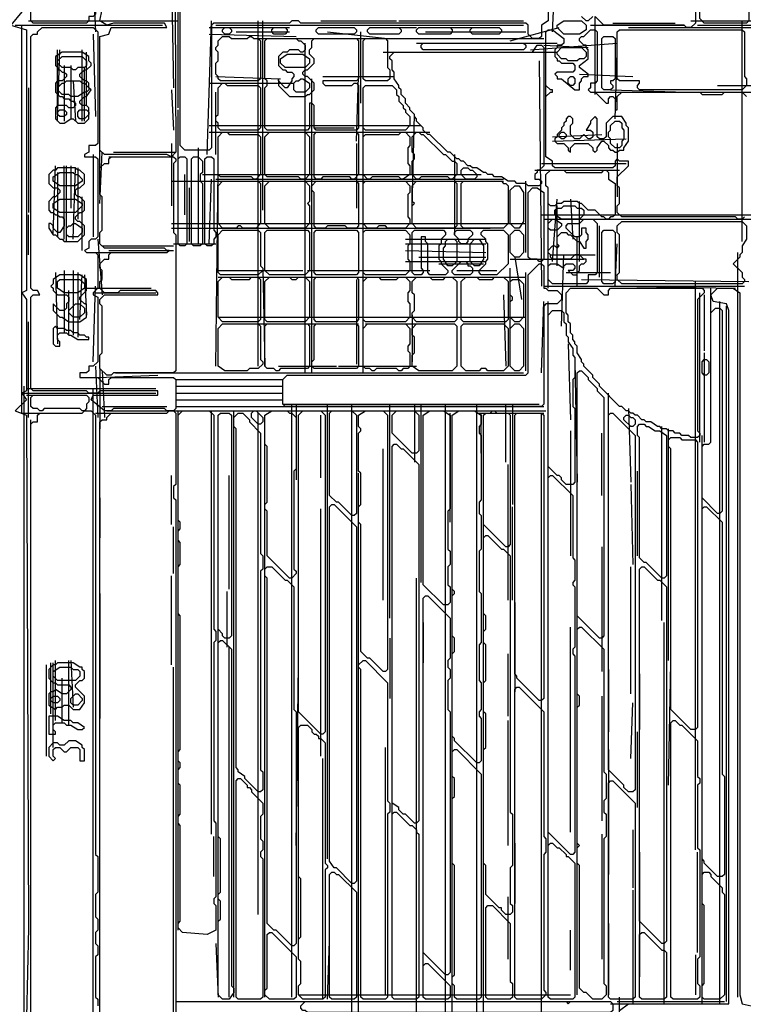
# Model space of a CAD drawing. Header units: millimetres. Extents: x -171 to 29168, y -21389 to 9617.
# Tile 51 of 60: x 11564 to 14160, y 3078 to 6612. Entities that reach past the tile are written whole.
import ezdxf

# ---------------------------------------------------------------- set-up
doc = ezdxf.new("R2010")
doc.units = ezdxf.units.MM
for name, color, linetype in [('TRACE_CONTOUR_FINE', 8, 'Continuous'), ('TRACE_CONTOUR_MAJOR', 7, 'Continuous'), ('TRACE_DARK_PIXELS', 250, 'Continuous'), ('TRACE_STRAIGHT_LINES', 4, 'Continuous')]:
    doc.layers.add(name, color=color, linetype=linetype)

msp = doc.modelspace()

# ---------------------------------------------------------------- linework, layer by layer
at = {"layer": 'TRACE_CONTOUR_FINE'}
for points in [[(12292, 6576), (12300, 6584), (12316, 6584), (12324, 6576), (12324, 6568), (12316, 6560), (12300, 6560), (12292, 6568)], [(13532, 6400), (13540, 6408), (13548, 6408), (13556, 6400), (13556, 6384), (13548, 6376), (13540, 6376), (13532, 6384)], [(11700, 6280), (11708, 6288), (11724, 6288), (11732, 6280), (11732, 6272), (11724, 6264), (11708, 6264), (11700, 6272)], [(11772, 6264), (11772, 6280), (11780, 6288), (11804, 6288), (11812, 6280), (11812, 6272), (11796, 6256), (11780, 6256)], [(13500, 6200), (13508, 6208), (13516, 6208), (13524, 6200), (13524, 6192), (13516, 6184), (13508, 6184), (13500, 6192)], [(13732, 5184), (13740, 5192), (13748, 5192), (13756, 5184), (13764, 5184), (13772, 5176), (13772, 5160), (13764, 5152), (13756, 5152), (13732, 5176)], [(11676, 4176), (11684, 4184), (11700, 4184), (11708, 4176), (11708, 4168), (11700, 4160), (11684, 4160), (11676, 4168)]]:
    msp.add_lwpolyline(points, close=True, dxfattribs=at)
at = {"layer": 'TRACE_CONTOUR_MAJOR'}
for points in [[(12116, 7936), (12124, 6136), (12108, 6120), (12092, 6128), (11868, 6128), (11852, 6144), (11852, 6552), (11884, 6560), (11892, 6584), (12092, 6584), (12084, 6600), (11900, 6600), (11876, 6592), (11852, 6608), (11860, 6648)], [(13460, 6704), (13460, 6608), (13436, 6592), (13436, 6552), (13428, 6544), (13404, 6544), (13388, 6560), (13388, 6592), (13380, 6600), (12572, 6600), (12564, 6608), (12540, 6608), (12532, 6600), (12260, 6600), (12252, 6592), (12252, 6152), (12244, 6144), (12156, 6144), (12140, 6160), (12140, 6928)], [(11572, 6640), (11532, 6592), (11588, 6576), (11588, 5640), (11572, 5632), (11588, 5608), (11588, 5280), (11572, 5272), (11588, 5248), (11548, 5208), (11588, 5192), (11596, 3352), (11588, 3032)], [(13620, 6624), (13604, 6608), (13596, 6608), (13580, 6624)], [(13988, 6640), (13988, 6600), (13972, 6584), (13956, 6584), (13948, 6592), (13660, 6592), (13628, 6624)], [(14164, 5904), (14156, 5896), (14140, 5896), (14132, 5904), (13724, 5904), (13708, 5920), (13708, 5944), (13716, 5952), (13716, 6008), (13708, 6016), (13708, 6048), (13748, 6088), (13748, 6104), (13716, 6104), (13708, 6112), (13700, 6104), (13700, 6088), (13692, 6080), (13484, 6080), (13476, 6088), (13476, 6104), (13452, 6120), (13452, 6336), (13468, 6352), (13476, 6352), (13476, 6360), (13468, 6360), (13452, 6376), (13452, 6568), (13460, 6576), (13476, 6576), (13516, 6544), (13516, 6528), (13508, 6520), (13492, 6520), (13492, 6512), (13484, 6504), (13484, 6480), (13492, 6472), (13492, 6464), (13500, 6464), (13508, 6456), (13548, 6456), (13556, 6448), (13556, 6432), (13548, 6424), (13492, 6424), (13484, 6416), (13492, 6408), (13492, 6400), (13508, 6400), (13556, 6360), (13572, 6360), (13572, 6384), (13580, 6392), (13580, 6400), (13588, 6408), (13604, 6408), (13604, 6416), (13572, 6440), (13572, 6448), (13604, 6472), (13604, 6504), (13596, 6512), (13596, 6520), (13588, 6520), (13572, 6536), (13572, 6544), (13580, 6552), (13588, 6552), (13612, 6576), (13628, 6576), (13636, 6568), (13636, 6392), (13628, 6384), (13612, 6384), (13612, 6368), (13604, 6360), (13612, 6352), (13628, 6352), (13668, 6312), (13676, 6312), (13676, 6328), (13684, 6336), (13692, 6336), (13700, 6328), (13700, 6288), (13708, 6288), (13708, 6336), (13724, 6352), (14004, 6352), (14012, 6344), (14084, 6344), (14092, 6352), (14156, 6352), (14172, 6336)], [(13716, 3056), (13748, 3080), (14108, 3080), (14108, 5568), (14100, 5592), (14052, 5600), (14044, 5624), (14068, 5648), (14124, 5648), (14148, 5632), (14148, 3112), (14156, 3080), (14188, 3072)], [(11604, 3040), (11604, 5160), (11612, 5168), (11628, 5168), (11628, 5192), (11636, 5200), (11788, 5200), (11796, 5208), (11820, 5208), (11836, 5192), (11836, 3616), (11844, 3608), (11844, 3480), (11836, 3472), (11836, 3392), (11844, 3384), (11844, 3344), (11836, 3336), (11836, 3296), (11844, 3288), (11844, 3256), (11836, 3248), (11836, 3104), (11844, 3096), (11844, 3072)]]:
    msp.add_lwpolyline(points, dxfattribs=at)
for points in [[(14012, 6704), (14020, 6712), (14164, 6712), (14180, 6696), (14180, 6608), (14172, 6600), (14020, 6600), (14004, 6616), (14004, 6688), (14012, 6696)], [(11604, 6608), (11604, 6640), (11612, 6648), (11828, 6648), (11836, 6640), (11836, 6632), (11828, 6624), (11812, 6624), (11812, 6608), (11804, 6600), (11612, 6600)], [(11644, 6584), (11828, 6584), (11844, 6568), (11844, 6168), (11836, 6160), (11812, 6160), (11812, 6136), (11796, 6128), (11796, 6120), (11836, 6120), (11844, 6112), (11844, 5832), (11836, 5824), (11820, 5824), (11812, 5816), (11812, 5792), (11796, 5784), (11804, 5776), (11836, 5776), (11844, 5768), (11844, 5648), (11828, 5632), (11828, 5624), (11844, 5616), (11844, 5384), (11828, 5368), (11812, 5368), (11812, 5352), (11804, 5344), (11780, 5344), (11780, 5328), (11844, 5328), (11868, 5304), (11884, 5304), (11884, 5320), (11892, 5328), (12116, 5328), (12124, 5320), (12124, 5216), (12116, 5208), (12092, 5208), (12084, 5216), (11900, 5216), (11892, 5208), (11868, 5208), (11820, 5248), (11828, 5264), (12060, 5264), (12060, 5280), (11852, 5280), (11844, 5272), (11812, 5272), (11804, 5280), (11612, 5280), (11604, 5288), (11604, 5616), (11612, 5624), (11636, 5624), (11628, 5640), (11612, 5640), (11604, 5648), (11604, 6552), (11612, 6560), (11628, 6560), (11628, 6568)], [(12468, 6576), (12476, 6584), (12516, 6584), (12524, 6576), (12524, 6568), (12516, 6560), (12476, 6560), (12468, 6568)], [(12628, 6576), (12636, 6584), (12764, 6584), (12772, 6576), (12772, 6568), (12764, 6560), (12636, 6560), (12628, 6568)], [(12812, 6576), (12820, 6584), (12924, 6584), (12932, 6576), (12932, 6568), (12924, 6560), (12820, 6560), (12812, 6568)], [(12988, 6576), (12996, 6584), (13108, 6584), (13116, 6576), (13116, 6568), (13108, 6560), (12996, 6560), (12988, 6568)], [(13180, 6576), (13188, 6584), (13284, 6584), (13292, 6576), (13292, 6568), (13284, 6560), (13188, 6560), (13180, 6568)], [(13492, 6592), (13516, 6608), (13580, 6608), (13596, 6592), (13596, 6576), (13572, 6560), (13516, 6560), (13492, 6584)], [(13708, 6568), (13716, 6576), (14156, 6576), (14164, 6568), (14164, 6408), (14172, 6400), (14172, 6376), (14156, 6360), (13788, 6360), (13780, 6368), (13780, 6376), (13788, 6384), (13788, 6392), (13716, 6392), (13708, 6400)], [(12292, 6552), (12316, 6552), (12324, 6544), (12380, 6544), (12388, 6552), (12396, 6552), (12404, 6544), (12420, 6544), (12428, 6536), (12428, 6400), (12420, 6392), (12284, 6392), (12276, 6400), (12276, 6408), (12268, 6416), (12268, 6456), (12276, 6464), (12276, 6496), (12268, 6504), (12268, 6512), (12276, 6520), (12276, 6536)], [(12444, 6536), (12452, 6544), (12556, 6544), (12564, 6536), (12572, 6536), (12588, 6520), (12588, 6504), (12580, 6496), (12572, 6496), (12564, 6504), (12532, 6504), (12524, 6496), (12508, 6496), (12492, 6480), (12492, 6448), (12508, 6432), (12516, 6432), (12524, 6424), (12540, 6424), (12548, 6416), (12548, 6408), (12540, 6400), (12540, 6392), (12524, 6368), (12516, 6368), (12492, 6392), (12492, 6400), (12492, 6376), (12532, 6336), (12588, 6336), (12596, 6344), (12604, 6344), (12620, 6360), (12620, 6384), (12596, 6408), (12588, 6408), (12580, 6416), (12580, 6424), (12588, 6432), (12596, 6432), (12620, 6456), (12620, 6472), (12604, 6488), (12604, 6504), (12612, 6512), (12612, 6536), (12620, 6544), (12772, 6544), (12780, 6536), (12780, 6400), (12772, 6392), (12652, 6392), (12652, 6384), (12660, 6376), (12756, 6376), (12764, 6384), (12772, 6384), (12780, 6376), (12780, 6224), (12772, 6216), (12628, 6216), (12620, 6224), (12620, 6304), (12612, 6312), (12604, 6312), (12604, 6224), (12596, 6216), (12452, 6216), (12444, 6224), (12444, 6368), (12452, 6376), (12452, 6392), (12444, 6400)], [(12804, 6544), (12876, 6544), (12884, 6536), (12884, 6440), (12892, 6432), (12892, 6400), (12884, 6392), (12804, 6392), (12796, 6400), (12796, 6536)], [(13660, 6552), (13692, 6552), (13700, 6544), (13700, 6400), (13692, 6392), (13684, 6392), (13684, 6384), (13692, 6376), (13692, 6368), (13684, 6360), (13660, 6360), (13652, 6368), (13652, 6544)], [(13436, 6024), (13428, 6016), (13388, 6016), (13380, 6024), (13348, 6024), (13340, 6032), (13316, 6032), (13292, 6048), (13268, 6048), (13260, 6056), (13244, 6056), (13236, 6064), (13228, 6064), (13204, 6080), (13188, 6080), (13180, 6088), (13172, 6088), (13156, 6104), (13148, 6104), (13140, 6112), (13132, 6112), (13108, 6136), (13100, 6136), (13036, 6200), (13028, 6200), (13012, 6216), (13012, 6224), (12988, 6248), (12988, 6256), (12980, 6264), (12980, 6272), (12964, 6288), (12964, 6296), (12948, 6312), (12948, 6328), (12932, 6344), (12932, 6360), (12924, 6368), (12924, 6376), (12908, 6400), (12908, 6424), (12900, 6432), (12900, 6464), (12892, 6472), (12892, 6480), (12908, 6496), (13404, 6496), (13420, 6520), (13436, 6520), (13444, 6512), (13444, 6088), (13428, 6072), (13420, 6072), (13420, 6064), (13412, 6056), (13412, 6040), (13428, 6040), (13436, 6032)], [(13004, 6520), (13012, 6528), (13372, 6528), (13380, 6520), (13380, 6512), (13372, 6504), (13012, 6504), (13004, 6512)], [(13492, 6496), (13508, 6512), (13580, 6512), (13596, 6496), (13596, 6480), (13588, 6472), (13572, 6472), (13564, 6464), (13532, 6464), (13524, 6472), (13508, 6472), (13492, 6488)], [(11716, 6496), (11692, 6480), (11692, 6448), (11700, 6440), (11700, 6432), (11708, 6432), (11716, 6424), (11724, 6424), (11732, 6416), (11732, 6408), (11716, 6392), (11700, 6392), (11692, 6384), (11692, 6352), (11708, 6336), (11716, 6336), (11724, 6328), (11740, 6328), (11748, 6320), (11756, 6320), (11764, 6312), (11764, 6304), (11756, 6296), (11740, 6296), (11732, 6304), (11700, 6304), (11692, 6296), (11692, 6256), (11708, 6240), (11724, 6240), (11748, 6256), (11756, 6256), (11772, 6240), (11796, 6240), (11812, 6256), (11812, 6296), (11804, 6304), (11788, 6304), (11780, 6312), (11780, 6320), (11796, 6336), (11804, 6336), (11820, 6360), (11812, 6368), (11812, 6384), (11804, 6392), (11796, 6392), (11780, 6408), (11780, 6416), (11796, 6432), (11804, 6432), (11820, 6448), (11820, 6456), (11812, 6464), (11812, 6480), (11788, 6496)], [(11700, 6464), (11716, 6480), (11788, 6480), (11804, 6464), (11804, 6448), (11796, 6440), (11772, 6440), (11764, 6432), (11756, 6432), (11748, 6440), (11716, 6440), (11700, 6456)], [(12500, 6472), (12524, 6488), (12580, 6488), (12604, 6472), (12604, 6456), (12588, 6440), (12516, 6440), (12500, 6456)], [(12548, 6384), (12556, 6392), (12564, 6392), (12572, 6400), (12580, 6400), (12604, 6384), (12604, 6368), (12588, 6352), (12556, 6352), (12548, 6360)], [(11700, 6368), (11716, 6384), (11724, 6384), (11732, 6392), (11780, 6392), (11788, 6384), (11796, 6384), (11812, 6368), (11812, 6360), (11804, 6352), (11796, 6352), (11772, 6336), (11748, 6336), (11740, 6344), (11716, 6344), (11700, 6360)], [(12292, 6384), (12300, 6384), (12308, 6376), (12420, 6376), (12428, 6368), (12428, 6224), (12420, 6216), (12284, 6216), (12276, 6224), (12276, 6240), (12268, 6248), (12268, 6264), (12276, 6272), (12276, 6368)], [(12796, 6368), (12804, 6376), (12900, 6376), (12916, 6360), (12916, 6344), (12924, 6336), (12924, 6320), (12940, 6304), (12940, 6296), (12948, 6288), (12948, 6280), (12964, 6264), (12964, 6232), (12948, 6216), (12804, 6216), (12796, 6224)], [(13484, 6184), (13484, 6176), (13492, 6168), (13516, 6168), (13532, 6152), (13532, 6144), (13540, 6136), (13540, 6152), (13556, 6168), (13604, 6168), (13620, 6152), (13620, 6144), (13628, 6136), (13636, 6144), (13636, 6152), (13652, 6176), (13660, 6176), (13676, 6160), (13676, 6152), (13684, 6144), (13692, 6144), (13700, 6136), (13708, 6136), (13716, 6144), (13732, 6144), (13732, 6152), (13748, 6176), (13748, 6224), (13740, 6232), (13740, 6240), (13724, 6264), (13692, 6264), (13668, 6240), (13668, 6192), (13660, 6184), (13644, 6184), (13636, 6192), (13636, 6256), (13628, 6264), (13612, 6248), (13612, 6240), (13596, 6216), (13612, 6216), (13620, 6208), (13620, 6192), (13612, 6184), (13604, 6184), (13588, 6200), (13572, 6184), (13556, 6184), (13540, 6200), (13540, 6232), (13548, 6240), (13548, 6256), (13540, 6264), (13532, 6264), (13524, 6256), (13524, 6248), (13516, 6240), (13516, 6232), (13508, 6224), (13508, 6216), (13492, 6200), (13492, 6192)], [(13700, 6248), (13716, 6248), (13724, 6240), (13724, 6224), (13732, 6216), (13732, 6184), (13724, 6176), (13724, 6160), (13716, 6152), (13700, 6152), (13684, 6168), (13684, 6184), (13676, 6192), (13676, 6208), (13684, 6216), (13684, 6232)], [(12292, 6208), (12308, 6208), (12316, 6200), (12420, 6200), (12428, 6192), (12428, 6056), (12412, 6040), (12404, 6040), (12396, 6048), (12284, 6048), (12276, 6056), (12276, 6192)], [(12460, 6208), (12588, 6208), (12604, 6192), (12604, 6056), (12588, 6040), (12572, 6040), (12564, 6048), (12452, 6048), (12444, 6056), (12444, 6192)], [(12620, 6200), (12628, 6208), (12772, 6208), (12780, 6200), (12780, 6056), (12764, 6040), (12756, 6040), (12748, 6048), (12652, 6048), (12644, 6040), (12628, 6040), (12620, 6048)], [(12948, 6208), (12964, 6192), (12964, 6160), (12956, 6152), (12956, 6096), (12964, 6088), (12964, 6056), (12940, 6040), (12932, 6040), (12924, 6048), (12828, 6048), (12820, 6040), (12812, 6040), (12796, 6056), (12796, 6192), (12804, 6200), (12924, 6200), (12932, 6208)], [(12988, 6208), (12996, 6208), (13004, 6200), (13012, 6200), (13084, 6128), (13092, 6128), (13116, 6104), (13124, 6104), (13132, 6096), (13132, 6056), (13116, 6040), (13108, 6040), (13100, 6048), (13004, 6048), (12996, 6040), (12988, 6040), (12972, 6056), (12972, 6104), (12980, 6112), (12980, 6128), (12972, 6136), (12972, 6192)], [(11892, 6120), (12116, 6120), (12124, 6112), (12124, 6104), (12116, 6096), (12116, 5848), (12124, 5840), (12124, 5352), (12116, 5344), (11900, 5344), (11892, 5336), (11876, 5336), (11852, 5360), (11852, 5408), (11860, 5416), (11860, 5584), (11852, 5592), (11852, 5608), (11868, 5624), (12060, 5624), (12060, 5632), (12052, 5640), (11924, 5640), (11916, 5632), (11868, 5632), (11852, 5648), (11852, 5672), (11860, 5680), (11860, 5712), (11852, 5720), (11852, 5736), (11868, 5752), (11884, 5752), (11884, 5768), (11892, 5776), (12092, 5776), (12100, 5784), (12092, 5784), (12084, 5792), (11868, 5792), (11852, 5808), (11852, 5848), (11860, 5856), (11860, 5976), (11852, 5984), (11852, 6080), (11868, 6096), (11884, 6096), (11884, 6112)], [(12140, 6120), (12156, 6120), (12164, 6112), (12164, 5808), (12156, 5800), (12140, 5800), (12132, 5808), (12132, 6112)], [(12188, 6120), (12204, 6120), (12220, 6104), (12220, 6064), (12212, 6056), (12212, 6032), (12220, 6024), (12220, 5808), (12212, 5800), (12188, 5800), (12180, 5808), (12180, 6112)], [(12236, 6120), (12252, 6120), (12260, 6112), (12260, 5856), (12268, 5848), (12268, 5832), (12260, 5824), (12260, 5808), (12252, 5800), (12236, 5800), (12228, 5808), (12228, 6112)], [(11700, 6080), (11692, 6072), (11684, 6072), (11668, 6056), (11668, 6024), (11684, 6008), (11700, 6008), (11708, 6000), (11708, 5992), (11692, 5976), (11684, 5976), (11668, 5960), (11668, 5928), (11676, 5920), (11684, 5920), (11692, 5912), (11700, 5912), (11708, 5904), (11716, 5904), (11724, 5896), (11724, 5872), (11708, 5848), (11700, 5848), (11684, 5864), (11684, 5872), (11676, 5880), (11668, 5880), (11668, 5864), (11684, 5840), (11692, 5840), (11708, 5824), (11716, 5824), (11724, 5816), (11772, 5816), (11796, 5840), (11796, 5872), (11780, 5888), (11772, 5888), (11764, 5896), (11764, 5904), (11780, 5920), (11788, 5920), (11796, 5928), (11796, 5960), (11780, 5976), (11772, 5976), (11764, 5984), (11764, 6000), (11772, 6008), (11780, 6008), (11796, 6024), (11796, 6056), (11780, 6072), (11772, 6072), (11764, 6080)], [(13148, 6072), (13156, 6080), (13172, 6080), (13180, 6072), (13188, 6072), (13204, 6056), (13204, 6048), (13196, 6040), (13164, 6040), (13148, 6056)], [(11684, 6048), (11708, 6064), (11756, 6064), (11764, 6056), (11772, 6056), (11788, 6040), (11788, 6032), (11764, 6016), (11708, 6016), (11684, 6032)], [(13452, 6056), (13468, 6072), (13516, 6072), (13524, 6064), (13652, 6064), (13660, 6072), (13668, 6072), (13676, 6064), (13676, 6040), (13700, 6024), (13700, 5912), (13692, 5904), (13684, 5904), (13676, 5896), (13668, 5896), (13660, 5904), (13652, 5904), (13628, 5928), (13604, 5928), (13580, 5952), (13572, 5952), (13564, 5960), (13516, 5960), (13508, 5952), (13492, 5952), (13484, 5944), (13468, 5944), (13460, 5952), (13460, 6008), (13452, 6016)], [(12292, 6032), (12420, 6032), (12428, 6024), (12428, 5880), (12412, 5864), (12364, 5864), (12356, 5872), (12348, 5872), (12340, 5864), (12292, 5864), (12276, 5880), (12276, 6016)], [(12460, 6032), (12588, 6032), (12604, 6016), (12604, 5960), (12596, 5952), (12604, 5944), (12604, 5880), (12588, 5864), (12460, 5864), (12444, 5880), (12444, 6016)], [(12628, 6032), (12772, 6032), (12780, 6024), (12780, 5872), (12772, 5864), (12740, 5864), (12732, 5872), (12668, 5872), (12660, 5864), (12628, 5864), (12620, 5872), (12620, 5992), (12612, 6000), (12612, 6016)], [(12796, 6024), (12804, 6032), (12948, 6032), (12964, 6016), (12964, 5992), (12956, 5984), (12956, 5904), (12964, 5896), (12964, 5880), (12948, 5864), (12884, 5864), (12876, 5872), (12852, 5872), (12844, 5864), (12812, 5864), (12796, 5880)], [(12988, 6032), (13124, 6032), (13132, 6024), (13132, 5872), (13124, 5864), (12988, 5864), (12972, 5880), (12972, 5944), (12980, 5952), (12972, 5960), (12972, 6016)], [(13148, 6024), (13156, 6032), (13292, 6032), (13300, 6024), (13308, 6024), (13316, 6016), (13316, 5880), (13300, 5864), (13156, 5864), (13148, 5872)], [(13340, 6016), (13356, 6016), (13372, 5992), (13372, 5888), (13356, 5864), (13340, 5864), (13324, 5880), (13324, 6000)], [(13404, 6008), (13420, 6008), (13444, 5992), (13444, 5752), (13436, 5744), (13428, 5744), (13420, 5752), (13396, 5752), (13388, 5760), (13388, 5992)], [(11684, 5936), (11684, 5952), (11708, 5968), (11764, 5968), (11788, 5952), (11788, 5944), (11764, 5920), (11708, 5920)], [(13484, 5928), (13492, 5936), (13508, 5936), (13516, 5944), (13556, 5944), (13564, 5936), (13580, 5936), (13588, 5928), (13588, 5912), (13572, 5896), (13508, 5896), (13484, 5912)], [(11732, 5864), (11740, 5872), (11748, 5872), (11756, 5880), (11764, 5880), (11788, 5864), (11788, 5848), (11772, 5832), (11740, 5832), (11732, 5840)], [(13620, 5896), (13636, 5880), (13636, 5704), (13628, 5696), (13604, 5696), (13604, 5672), (13596, 5664), (13476, 5664), (13460, 5680), (13460, 5728), (13468, 5736), (13492, 5736), (13516, 5720), (13516, 5728), (13524, 5736), (13548, 5736), (13556, 5728), (13556, 5720), (13548, 5712), (13532, 5712), (13548, 5696), (13564, 5696), (13564, 5704), (13572, 5712), (13572, 5728), (13580, 5736), (13588, 5736), (13596, 5744), (13596, 5752), (13588, 5752), (13572, 5768), (13556, 5768), (13540, 5752), (13476, 5752), (13468, 5760), (13468, 5768), (13460, 5776), (13460, 5784), (13476, 5800), (13484, 5800), (13492, 5792), (13500, 5800), (13492, 5808), (13492, 5832), (13508, 5848), (13524, 5848), (13532, 5840), (13540, 5840), (13564, 5816), (13572, 5816), (13588, 5792), (13596, 5792), (13596, 5816), (13604, 5824), (13604, 5840), (13596, 5848), (13596, 5864), (13580, 5864), (13580, 5840), (13572, 5832), (13556, 5832), (13524, 5864), (13524, 5872), (13532, 5880), (13572, 5880), (13588, 5896)], [(13476, 5896), (13484, 5896), (13508, 5880), (13508, 5872), (13492, 5856), (13468, 5856), (13460, 5864), (13460, 5880)], [(13708, 5872), (13724, 5888), (14156, 5888), (14172, 5872), (14172, 5824), (14156, 5800), (14156, 5776), (14148, 5768), (14148, 5760), (14124, 5736), (14156, 5704), (14156, 5688), (14164, 5680), (14164, 5672), (14156, 5664), (13724, 5664), (13708, 5680), (13708, 5696), (13716, 5704), (13716, 5840), (13708, 5848)], [(12292, 5856), (12420, 5856), (12428, 5848), (12428, 5728), (12436, 5720), (12436, 5712), (12420, 5696), (12284, 5696), (12276, 5704), (12276, 5840)], [(12444, 5848), (12452, 5856), (12596, 5856), (12604, 5848), (12604, 5712), (12588, 5696), (12460, 5696), (12444, 5712)], [(12620, 5848), (12628, 5856), (12772, 5856), (12780, 5848), (12780, 5704), (12772, 5696), (12628, 5696), (12620, 5704)], [(12796, 5848), (12804, 5856), (12948, 5856), (12964, 5840), (12964, 5808), (12956, 5800), (12956, 5752), (12964, 5744), (12964, 5712), (12948, 5696), (12804, 5696), (12796, 5704)], [(12980, 5856), (13084, 5856), (13092, 5848), (13092, 5840), (13076, 5824), (13076, 5808), (13068, 5800), (13068, 5752), (13076, 5744), (13076, 5736), (13100, 5712), (13100, 5704), (13092, 5696), (13036, 5696), (13028, 5704), (13028, 5808), (13020, 5816), (13020, 5832), (13004, 5832), (13004, 5720), (13012, 5712), (13012, 5704), (13004, 5696), (12980, 5696), (12972, 5704), (12972, 5848)], [(13124, 5848), (13132, 5856), (13180, 5856), (13188, 5848), (13188, 5840), (13172, 5824), (13172, 5816), (13164, 5808), (13148, 5808), (13140, 5816), (13140, 5824), (13124, 5840)], [(13228, 5856), (13300, 5856), (13316, 5840), (13316, 5736), (13276, 5696), (13220, 5696), (13212, 5704), (13212, 5712), (13236, 5736), (13236, 5744), (13244, 5752), (13244, 5808), (13236, 5816), (13236, 5824), (13220, 5840), (13220, 5848)], [(13340, 5856), (13356, 5856), (13372, 5840), (13372, 5776), (13356, 5760), (13340, 5760), (13324, 5776), (13324, 5840)], [(13660, 5856), (13692, 5856), (13700, 5848), (13700, 5672), (13692, 5664), (13660, 5664), (13652, 5672), (13652, 5848)], [(13100, 5824), (13124, 5824), (13132, 5816), (13132, 5744), (13116, 5728), (13100, 5728), (13084, 5752), (13084, 5792), (13092, 5800), (13092, 5816)], [(13196, 5824), (13212, 5824), (13228, 5800), (13228, 5752), (13212, 5728), (13196, 5728), (13180, 5744), (13180, 5808)], [(13508, 5624), (13508, 5608), (13492, 5592), (13452, 5592), (13444, 5584), (13444, 5232), (13436, 5224), (12516, 5224), (12508, 5232), (12508, 5320), (12524, 5336), (13380, 5336), (13388, 5344), (13388, 5696), (13428, 5736), (13436, 5736), (13444, 5728), (13444, 5648), (13452, 5648), (13460, 5640), (13492, 5640)], [(13116, 5712), (13148, 5744), (13164, 5744), (13172, 5736), (13172, 5728), (13180, 5728), (13188, 5720), (13188, 5704), (13180, 5696), (13124, 5696), (13116, 5704)], [(11708, 5696), (11684, 5680), (11684, 5664), (11676, 5656), (11684, 5648), (11684, 5640), (11700, 5624), (11732, 5624), (11740, 5616), (11740, 5600), (11732, 5592), (11732, 5576), (11724, 5568), (11708, 5568), (11684, 5592), (11684, 5568), (11708, 5544), (11716, 5544), (11740, 5528), (11780, 5528), (11804, 5544), (11804, 5592), (11796, 5592), (11780, 5608), (11780, 5616), (11804, 5640), (11804, 5680), (11780, 5696)], [(11700, 5672), (11708, 5680), (11780, 5680), (11796, 5664), (11796, 5648), (11772, 5632), (11724, 5632), (11700, 5648)], [(12292, 5688), (12316, 5688), (12324, 5680), (12388, 5680), (12396, 5688), (12420, 5688), (12428, 5680), (12428, 5536), (12420, 5528), (12292, 5528), (12276, 5544), (12276, 5672)], [(12460, 5688), (12532, 5688), (12540, 5680), (12556, 5680), (12564, 5688), (12588, 5688), (12604, 5672), (12604, 5544), (12588, 5528), (12452, 5528), (12444, 5536), (12444, 5672)], [(12620, 5680), (12628, 5688), (12772, 5688), (12780, 5680), (12780, 5536), (12772, 5528), (12628, 5528), (12620, 5536)], [(12812, 5688), (12852, 5688), (12860, 5680), (12916, 5680), (12924, 5688), (12948, 5688), (12964, 5672), (12964, 5640), (12956, 5632), (12956, 5600), (12964, 5592), (12964, 5544), (12948, 5528), (12804, 5528), (12796, 5536), (12796, 5672)], [(12988, 5688), (13036, 5688), (13044, 5680), (13084, 5680), (13092, 5688), (13116, 5688), (13132, 5672), (13132, 5536), (13124, 5528), (12988, 5528), (12972, 5544), (12972, 5560), (12980, 5568), (12980, 5624), (12972, 5632), (12972, 5672)], [(13148, 5672), (13164, 5688), (13204, 5688), (13212, 5680), (13260, 5680), (13268, 5688), (13300, 5688), (13316, 5672), (13316, 5536), (13308, 5528), (13156, 5528), (13148, 5536)], [(13332, 5680), (13356, 5680), (13372, 5664), (13372, 5544), (13356, 5528), (13340, 5528), (13324, 5544), (13324, 5600), (13332, 5608), (13332, 5616), (13324, 5624), (13324, 5672)], [(13540, 5648), (13636, 5648), (13660, 5624), (13676, 5624), (13676, 5640), (13684, 5648), (14012, 5648), (14020, 5640), (14020, 5632), (13996, 5608), (13996, 5136), (14004, 5128), (14004, 5120), (13996, 5112), (13972, 5112), (13964, 5120), (13940, 5120), (13932, 5128), (13916, 5128), (13908, 5136), (13892, 5136), (13884, 5144), (13868, 5144), (13860, 5152), (13852, 5152), (13828, 5168), (13812, 5168), (13804, 5176), (13796, 5176), (13780, 5192), (13772, 5192), (13764, 5200), (13756, 5200), (13748, 5208), (13740, 5208), (13724, 5224), (13716, 5224), (13644, 5296), (13644, 5304), (13620, 5328), (13620, 5336), (13588, 5368), (13588, 5376), (13580, 5384), (13580, 5392), (13564, 5416), (13564, 5440), (13556, 5448), (13556, 5456), (13548, 5464), (13548, 5480), (13540, 5488), (13540, 5520), (13532, 5528), (13532, 5552), (13524, 5560), (13524, 5632)], [(11764, 5592), (11780, 5592), (11796, 5576), (11796, 5560), (11780, 5544), (11756, 5544), (11740, 5560), (11740, 5568)], [(13476, 5568), (13508, 5568), (13516, 5560), (13516, 5528), (13524, 5520), (13524, 5480), (13532, 5472), (13532, 5456), (13548, 5432), (13548, 5408), (13556, 5400), (13556, 5328), (13548, 5320), (13548, 5224), (13556, 5216), (13556, 4952), (13548, 4944), (13524, 4944), (13508, 4960), (13508, 4968), (13500, 4976), (13492, 4976), (13460, 5008), (13460, 5552)], [(14060, 5576), (14076, 5576), (14084, 5568), (14084, 4848), (14076, 4840), (14068, 4840), (14012, 4896), (14012, 5080), (14020, 5088), (14036, 5088), (14044, 5096), (14044, 5560)], [(12292, 5520), (12420, 5520), (12428, 5512), (12428, 5392), (12436, 5384), (12436, 5376), (12420, 5360), (12388, 5360), (12380, 5352), (12300, 5352), (12276, 5368), (12276, 5504)], [(12444, 5512), (12452, 5520), (12596, 5520), (12604, 5512), (12604, 5368), (12596, 5360), (12500, 5360), (12492, 5352), (12484, 5352), (12476, 5360), (12452, 5360), (12444, 5368)], [(12620, 5512), (12628, 5520), (12772, 5520), (12780, 5512), (12780, 5368), (12772, 5360), (12620, 5360), (12612, 5368), (12612, 5384), (12620, 5392)], [(12796, 5504), (12812, 5520), (12948, 5520), (12964, 5504), (12964, 5448), (12956, 5440), (12956, 5424), (12964, 5416), (12964, 5368), (12956, 5360), (12940, 5360), (12932, 5352), (12924, 5352), (12916, 5360), (12844, 5360), (12836, 5352), (12828, 5352), (12820, 5360), (12804, 5360), (12796, 5368)], [(12988, 5520), (13124, 5520), (13132, 5512), (13132, 5368), (13116, 5352), (12996, 5352), (12972, 5368), (12972, 5408), (12980, 5416), (12980, 5472), (12972, 5480), (12972, 5504)], [(13148, 5512), (13156, 5520), (13300, 5520), (13316, 5504), (13316, 5368), (13300, 5352), (13244, 5352), (13236, 5360), (13220, 5360), (13212, 5352), (13164, 5352), (13148, 5368)], [(13340, 5520), (13356, 5520), (13372, 5504), (13372, 5368), (13356, 5352), (13340, 5352), (13324, 5368), (13324, 5504)], [(11684, 5504), (11684, 5448), (11692, 5440), (11708, 5440), (11708, 5456), (11700, 5464), (11700, 5480), (11708, 5488), (11732, 5488), (11740, 5480), (11748, 5480), (11772, 5464), (11812, 5464), (11812, 5472), (11804, 5472), (11796, 5480), (11780, 5480), (11772, 5488), (11756, 5488), (11748, 5496), (11732, 5496), (11724, 5504), (11700, 5504), (11692, 5512)], [(14020, 5392), (14028, 5392), (14036, 5384), (14036, 5344), (14028, 5336), (14020, 5336), (14012, 5344), (14012, 5384)], [(13572, 5352), (13580, 5352), (13604, 5328), (13604, 5320), (13636, 5288), (13636, 5280), (13660, 5256), (13660, 4400), (13652, 4392), (13644, 4392), (13564, 4472), (13564, 5344)], [(11604, 5224), (11604, 5256), (11612, 5264), (11804, 5264), (11812, 5256), (11812, 5240), (11804, 5232), (11804, 5216), (11796, 5208), (11788, 5208), (11780, 5216), (11652, 5216), (11644, 5208), (11636, 5208), (11628, 5216), (11612, 5216)], [(12116, 5208), (12124, 5200), (12124, 4944), (12116, 4936), (12116, 4896), (12124, 4888), (12124, 3032), (12116, 3024), (11868, 3024), (11852, 3040), (11852, 5168), (11860, 5176), (11876, 5176), (11876, 5184), (11892, 5200), (12092, 5200), (12100, 5208)], [(12148, 5208), (12244, 5208), (12260, 5192), (12260, 4424), (12268, 4416), (12268, 4384), (12260, 4376), (12260, 3736), (12268, 3728), (12268, 3464), (12260, 3456), (12260, 3440), (12268, 3432), (12268, 3344), (12236, 3328), (12148, 3336), (12132, 3352), (12132, 3368), (12140, 3376), (12140, 3720), (12132, 3728), (12132, 3752), (12140, 3760), (12140, 3864), (12132, 3872), (12132, 3920), (12140, 3928), (12140, 3944), (12132, 3952), (12132, 3984), (12140, 3992), (12140, 4472), (12132, 4480), (12132, 4648), (12140, 4656), (12140, 4736), (12132, 4744), (12132, 4776), (12140, 4784), (12140, 4808), (12132, 4816), (12132, 5192)], [(12284, 5200), (12316, 5200), (12324, 5192), (12324, 4400), (12316, 4392), (12300, 4392), (12292, 4400), (12292, 4408), (12276, 4424), (12276, 5192)], [(12348, 5200), (12364, 5200), (12388, 5176), (12388, 5168), (12428, 5128), (12428, 4696), (12436, 4688), (12436, 4640), (12428, 4632), (12428, 3920), (12436, 3912), (12436, 3848), (12428, 3840), (12420, 3840), (12372, 3888), (12372, 3896), (12348, 3912), (12348, 3920), (12340, 3928), (12340, 5144), (12332, 5152), (12332, 5184)], [(12396, 5200), (12404, 5208), (12412, 5208), (12436, 5184), (12436, 5168), (12428, 5160), (12420, 5160), (12396, 5184)], [(12468, 5208), (12524, 5208), (12532, 5200), (12540, 5200), (12556, 5184), (12556, 5000), (12548, 4992), (12548, 4640), (12556, 4632), (12556, 4624), (12540, 4608), (12532, 4608), (12452, 4688), (12452, 4848), (12444, 4856), (12444, 4872), (12452, 4880), (12452, 5080), (12444, 5088), (12444, 5192)], [(12580, 5208), (12644, 5208), (12660, 5192), (12660, 4056), (12652, 4048), (12644, 4048), (12564, 4128), (12564, 5192)], [(12684, 5208), (12756, 5208), (12772, 5192), (12772, 4840), (12764, 4832), (12756, 4832), (12708, 4880), (12700, 4880), (12676, 4904), (12676, 5200)], [(12804, 5208), (12868, 5208), (12884, 5192), (12884, 4280), (12876, 4272), (12868, 4272), (12820, 4320), (12812, 4320), (12788, 4344), (12788, 4800), (12780, 4808), (12780, 4864), (12788, 4872), (12788, 4984), (12780, 4992), (12780, 5128), (12788, 5136), (12788, 5144), (12780, 5152), (12780, 5192)], [(12916, 5208), (12980, 5208), (12996, 5192), (12996, 5064), (12988, 5056), (12972, 5056), (12900, 5128), (12900, 5192)], [(13036, 5208), (13084, 5208), (13108, 5192), (13108, 4856), (13100, 4848), (13100, 4712), (13108, 4704), (13108, 4656), (13100, 4648), (13100, 4584), (13108, 4576), (13108, 4520), (13100, 4512), (13084, 4512), (13012, 4584), (13012, 5192)], [(13140, 5208), (13196, 5208), (13220, 5192), (13220, 5160), (13212, 5152), (13212, 5128), (13220, 5120), (13220, 4888), (13212, 4880), (13212, 4840), (13220, 4832), (13220, 4712), (13212, 4704), (13212, 4560), (13220, 4552), (13220, 4376), (13212, 4368), (13212, 4240), (13220, 4232), (13220, 4136), (13212, 4128), (13212, 4112), (13220, 4104), (13220, 3952), (13212, 3944), (13204, 3944), (13124, 4024), (13124, 4032), (13116, 4040), (13116, 4336), (13124, 4344), (13124, 4392), (13116, 4400), (13116, 4544), (13124, 4552), (13124, 4560), (13116, 4568), (13116, 5192)], [(13260, 5208), (13268, 5208), (13276, 5200), (13316, 5200), (13324, 5192), (13324, 4728), (13316, 4720), (13308, 4720), (13228, 4800), (13228, 5192), (13236, 5200), (13252, 5200)], [(13348, 5200), (13436, 5200), (13444, 5192), (13444, 4176), (13436, 4168), (13428, 4168), (13348, 4248), (13348, 4256), (13340, 4264), (13340, 5192)], [(13684, 5200), (13692, 5200), (13772, 5120), (13772, 3848), (13764, 3840), (13748, 3840), (13732, 3856), (13732, 3864), (13676, 3920), (13676, 5192)], [(13788, 5160), (13804, 5160), (13812, 5152), (13820, 5152), (13844, 5136), (13860, 5136), (13884, 5120), (13884, 4616), (13876, 4608), (13868, 4608), (13812, 4664), (13804, 4664), (13788, 4680), (13788, 5112), (13780, 5120), (13780, 5152)], [(13900, 5112), (13932, 5112), (13940, 5104), (13988, 5104), (13996, 5096), (13996, 4072), (13988, 4064), (13972, 4064), (13900, 4136), (13900, 5072), (13892, 5080), (13892, 5104)], [(12908, 5088), (12916, 5088), (12932, 5072), (12940, 5072), (12996, 5016), (12996, 3736), (12988, 3728), (12980, 3728), (12948, 3760), (12940, 3760), (12924, 3776), (12924, 3784), (12900, 3800), (12900, 5080)], [(13468, 4976), (13476, 4976), (13548, 4904), (13548, 4680), (13556, 4672), (13556, 4600), (13548, 4592), (13548, 4584), (13556, 4576), (13556, 4360), (13548, 4352), (13548, 4336), (13556, 4328), (13556, 3624), (13548, 3616), (13540, 3616), (13460, 3696), (13460, 4968)], [(12684, 4872), (12692, 4872), (12772, 4792), (12772, 3520), (12764, 3512), (12756, 3512), (12700, 3568), (12692, 3568), (12676, 3592), (12676, 4864)], [(14020, 4864), (14028, 4864), (14084, 4808), (14084, 3904), (14092, 3896), (14092, 3544), (14084, 3536), (14068, 3536), (14020, 3584), (14020, 3592), (14012, 3600), (14012, 4856)], [(13236, 4760), (13244, 4760), (13292, 4712), (13300, 4712), (13324, 4688), (13324, 3768), (13332, 3760), (13332, 3576), (13324, 3568), (13324, 3440), (13332, 3432), (13332, 3408), (13324, 3400), (13308, 3400), (13292, 3416), (13292, 3424), (13284, 3424), (13236, 3472), (13236, 3576), (13228, 3584), (13228, 3992), (13236, 4000), (13236, 4120), (13228, 4128), (13228, 4232), (13236, 4240), (13236, 4368), (13228, 4376), (13228, 4416), (13236, 4424), (13236, 4472), (13228, 4480), (13228, 4752)], [(12452, 4648), (12468, 4648), (12516, 4600), (12524, 4600), (12548, 4576), (12548, 4136), (12556, 4128), (12556, 3296), (12548, 3288), (12540, 3288), (12484, 3344), (12476, 3344), (12452, 3368), (12452, 4608), (12444, 4616), (12444, 4640)], [(13796, 4648), (13804, 4648), (13852, 4600), (13860, 4600), (13884, 4576), (13884, 3304), (13876, 3296), (13868, 3296), (13788, 3376), (13788, 4640)], [(13020, 4544), (13028, 4544), (13108, 4464), (13108, 4320), (13100, 4312), (13100, 4288), (13108, 4280), (13108, 4248), (13100, 4240), (13100, 4136), (13108, 4128), (13108, 3192), (13100, 3184), (13092, 3184), (13012, 3264), (13012, 4536)], [(13572, 4432), (13580, 4432), (13660, 4352), (13660, 3912), (13668, 3904), (13668, 3816), (13660, 3808), (13660, 3768), (13668, 3760), (13668, 3680), (13660, 3672), (13660, 3152), (13668, 3144), (13668, 3112), (13652, 3096), (13620, 3096), (13596, 3120), (13588, 3120), (13572, 3136), (13572, 3576), (13564, 3584), (13564, 3640), (13572, 3648), (13564, 3656), (13564, 4144), (13572, 4152), (13572, 4184), (13564, 4192), (13564, 4424)], [(12284, 4384), (12292, 4384), (12324, 4352), (12324, 3144), (12332, 3136), (12332, 3120), (12316, 3096), (12292, 3096), (12276, 3112), (12276, 3376), (12284, 3384), (12284, 3448), (12276, 3456), (12276, 3472), (12284, 3480), (12284, 3672), (12276, 3680), (12276, 4376)], [(12796, 4312), (12804, 4312), (12884, 4232), (12884, 3808), (12892, 3800), (12892, 3768), (12884, 3760), (12884, 3104), (12876, 3096), (12796, 3096), (12788, 3104), (12788, 4280), (12780, 4288), (12780, 4296)], [(11684, 4296), (11668, 4280), (11668, 4248), (11684, 4232), (11692, 4232), (11700, 4224), (11740, 4224), (11748, 4216), (11748, 4208), (11732, 4192), (11716, 4192), (11692, 4208), (11684, 4200), (11676, 4200), (11668, 4192), (11668, 4152), (11692, 4136), (11700, 4144), (11716, 4144), (11724, 4152), (11740, 4152), (11756, 4136), (11780, 4136), (11796, 4160), (11796, 4184), (11764, 4216), (11764, 4224), (11780, 4240), (11788, 4240), (11796, 4248), (11796, 4272), (11788, 4280), (11788, 4288), (11780, 4288), (11756, 4304), (11700, 4304), (11692, 4296)], [(11684, 4272), (11708, 4288), (11748, 4288), (11756, 4280), (11772, 4280), (11780, 4272), (11780, 4256), (11764, 4240), (11700, 4240), (11684, 4256)], [(13348, 4216), (13356, 4216), (13444, 4128), (13444, 3680), (13452, 3672), (13452, 3624), (13444, 3616), (13444, 3128), (13452, 3120), (13452, 3112), (13436, 3096), (13348, 3096), (13340, 3104), (13340, 4208)], [(11764, 4192), (11772, 4192), (11788, 4176), (11788, 4168), (11772, 4152), (11756, 4152), (11748, 4160), (11748, 4176)], [(11668, 4112), (11668, 4048), (11692, 4048), (11692, 4056), (11684, 4064), (11684, 4080), (11692, 4088), (11724, 4088), (11732, 4080), (11748, 4080), (11772, 4064), (11788, 4064), (11796, 4072), (11772, 4088), (11756, 4088), (11748, 4096), (11724, 4096), (11700, 4112)], [(12572, 4080), (12596, 4080), (12612, 4064), (12612, 4056), (12620, 4048), (12628, 4048), (12636, 4040), (12636, 4032), (12644, 4032), (12660, 4016), (12660, 3584), (12668, 3576), (12668, 3568), (12660, 3560), (12660, 3104), (12652, 3096), (12580, 3096), (12564, 3112), (12564, 3144), (12572, 3152), (12572, 3232), (12564, 3240), (12564, 3312), (12572, 3320), (12572, 3528), (12564, 3536), (12564, 4072)], [(13908, 4096), (13916, 4096), (13932, 4080), (13940, 4080), (13996, 4024), (13996, 3896), (14004, 3888), (14004, 3872), (13996, 3864), (13996, 3640), (14004, 3632), (14004, 3248), (13996, 3240), (13996, 3152), (14004, 3144), (14004, 3104), (13996, 3096), (13908, 3096), (13900, 3104), (13900, 4088)], [(11796, 3992), (11788, 4000), (11788, 4008), (11764, 4024), (11740, 4024), (11724, 4008), (11708, 4008), (11700, 4016), (11684, 4016), (11668, 4000), (11668, 3968), (11684, 3952), (11692, 3960), (11684, 3968), (11684, 3992), (11692, 4000), (11708, 4000), (11724, 3984), (11732, 3984), (11748, 4000), (11772, 4000), (11780, 3992), (11780, 3952), (11796, 3952)], [(13124, 3992), (13132, 3992), (13220, 3904), (13220, 3104), (13212, 3096), (13132, 3096), (13124, 3104), (13124, 3144), (13116, 3152), (13116, 3176), (13124, 3184), (13124, 3576), (13116, 3584), (13116, 3816), (13124, 3824), (13124, 3888), (13116, 3896), (13116, 3984)], [(12348, 3888), (12356, 3888), (12380, 3864), (12380, 3856), (12388, 3856), (12396, 3848), (12396, 3840), (12436, 3800), (12436, 3760), (12428, 3752), (12428, 3672), (12436, 3664), (12436, 3632), (12428, 3624), (12428, 3608), (12436, 3600), (12436, 3104), (12428, 3096), (12348, 3096), (12340, 3104), (12340, 3880)], [(13684, 3880), (13692, 3880), (13772, 3800), (13772, 3104), (13764, 3096), (13684, 3096), (13676, 3104), (13676, 3872)], [(12908, 3768), (12916, 3768), (12964, 3720), (12972, 3720), (12988, 3704), (12988, 3696), (12996, 3688), (12996, 3104), (12988, 3096), (12908, 3096), (12900, 3104), (12900, 3760)], [(13468, 3656), (13476, 3656), (13492, 3640), (13500, 3640), (13524, 3616), (13524, 3608), (13532, 3608), (13556, 3584), (13556, 3104), (13548, 3096), (13468, 3096), (13460, 3104), (13460, 3648)], [(12684, 3552), (12692, 3552), (12700, 3544), (12708, 3544), (12772, 3480), (12772, 3104), (12764, 3096), (12684, 3096), (12676, 3104), (12676, 3544)], [(14020, 3552), (14036, 3552), (14044, 3544), (14044, 3536), (14084, 3496), (14084, 3480), (14092, 3472), (14092, 3112), (14076, 3096), (14020, 3096), (14012, 3104), (14012, 3144), (14020, 3152), (14020, 3432), (14012, 3440), (14012, 3544)], [(13244, 3432), (13260, 3432), (13324, 3368), (13324, 3160), (13332, 3152), (13332, 3104), (13324, 3096), (13244, 3096), (13236, 3104), (13236, 3424)], [(12460, 3336), (12468, 3336), (12556, 3248), (12556, 3104), (12548, 3096), (12460, 3096), (12444, 3112), (12444, 3128), (12452, 3136), (12452, 3328)], [(13796, 3336), (13804, 3336), (13868, 3272), (13876, 3272), (13884, 3264), (13884, 3104), (13876, 3096), (13796, 3096), (13788, 3104), (13788, 3328)], [(13020, 3224), (13028, 3224), (13108, 3144), (13108, 3104), (13100, 3096), (13020, 3096), (13012, 3104), (13012, 3216)], [(12572, 3072), (12588, 3088), (13524, 3088), (13532, 3080), (13540, 3088), (13684, 3088), (13692, 3080), (13692, 3056), (13684, 3048), (12596, 3048), (12588, 3056), (12580, 3056), (12572, 3064)]]:
    msp.add_lwpolyline(points, close=True, dxfattribs=at)
at = {"layer": 'TRACE_DARK_PIXELS'}
for p, q in [((11548, 6592), (12076, 6592)), ((12268, 6592), (13372, 6592)), ((13612, 6592), (13948, 6592)), ((13996, 6592), (14212, 6592)), ((12412, 6544), (13444, 6544)), ((12892, 6496), (13396, 6496)), ((13612, 6352), (16516, 6352)), ((12268, 6208), (13012, 6208)), ((12268, 6040), (13300, 6040)), ((13444, 5896), (16516, 5896)), ((11812, 5776), (12076, 5776)), ((13324, 5752), (13588, 5752)), ((13444, 5656), (14164, 5656)), ((11836, 5632), (12052, 5632)), ((11908, 5344), (13372, 5344)), ((12124, 5320), (12508, 5320)), ((11572, 5272), (12052, 5272)), ((12124, 5296), (12508, 5296)), ((12124, 5272), (12508, 5272)), ((12124, 5248), (12508, 5248)), ((11572, 5200), (11788, 5200)), ((11836, 5200), (12076, 5200)), ((12124, 5224), (13444, 5224)), ((13204, 5200), (13444, 5200)), ((12124, 3088), (12580, 3088)), ((13708, 3088), (14092, 3088))]:
    msp.add_line(p, q, dxfattribs=at)
at = {"layer": 'TRACE_STRAIGHT_LINES'}
for p, q in [((12108, 6792), (12116, 6368)), ((13476, 6568), (13484, 6768)), ((11828, 6728), (11836, 6568)), ((12132, 6296), (12132, 6736)), ((13628, 6344), (13628, 6624)), ((11572, 5200), (11572, 6592)), ((11596, 6608), (12132, 6608)), ((12236, 6128), (12252, 6608)), ((12244, 6584), (12532, 6584)), ((12420, 5368), (12420, 6608)), ((12436, 5928), (12436, 6608)), ((12644, 6608), (12916, 6608)), ((12836, 6584), (12988, 6584)), ((12924, 6608), (13372, 6608)), ((12996, 6584), (13220, 6584)), ((13324, 6536), (13500, 6584)), ((13692, 6600), (13916, 6600)), ((13748, 6584), (14196, 6584)), ((13972, 6608), (14252, 6608)), ((14156, 5816), (14156, 6608)), ((11828, 6560), (11836, 6264)), ((11852, 6368), (11852, 6552)), ((12244, 6560), (12556, 6552)), ((12340, 6568), (12532, 6568)), ((12668, 6568), (12884, 6544)), ((12788, 6312), (12788, 6568)), ((13020, 6568), (13380, 6568)), ((11700, 6248), (11708, 6504)), ((11700, 6280), (11700, 6504)), ((11788, 6248), (11788, 6504)), ((12588, 5344), (12588, 6528)), ((12988, 6528), (13492, 6528)), ((13396, 6504), (13708, 6528)), ((13444, 6520), (13604, 6512)), ((11804, 6304), (11804, 6496)), ((12868, 6496), (13076, 6496)), ((13284, 6496), (13492, 6496)), ((13452, 6128), (13452, 6472)), ((13700, 6256), (13708, 6496)), ((11724, 6448), (11724, 6248)), ((11748, 6448), (11748, 6256)), ((11796, 6248), (11796, 6440)), ((13428, 6464), (13436, 5656)), ((12268, 6408), (12500, 6400)), ((12612, 5344), (12612, 6400)), ((12652, 6408), (12908, 6408)), ((12772, 6176), (12780, 6408)), ((13572, 6416), (13764, 6408)), ((11596, 6368), (11596, 5920)), ((11756, 6392), (11764, 6248)), ((12244, 6384), (12548, 6384)), ((14068, 6376), (14244, 6376)), ((12108, 6360), (12116, 6216)), ((12268, 6128), (12268, 6352)), ((13684, 6360), (13956, 6352)), ((12796, 5344), (12796, 6304)), ((12132, 5936), (12132, 6288)), ((12972, 5936), (12980, 6272)), ((11852, 6072), (11852, 6248)), ((12244, 6232), (13004, 6232)), ((12620, 6224), (12764, 6224)), ((12244, 6208), (13036, 6208)), ((13476, 6192), (13652, 6200)), ((12108, 6168), (12108, 5944)), ((12204, 6152), (12204, 5808)), ((12772, 6168), (12772, 5936)), ((13476, 6176), (13740, 6184)), ((13708, 6168), (13708, 5976)), ((11828, 6128), (11828, 5832)), ((11852, 5952), (11860, 6136)), ((11884, 6120), (12108, 6120)), ((11900, 6136), (12124, 6136)), ((13124, 6128), (13124, 5840)), ((11684, 5840), (11692, 6088)), ((11724, 5824), (11724, 6088)), ((11732, 5816), (11732, 6088)), ((11748, 6088), (11748, 5936)), ((11756, 5824), (11764, 6080)), ((11772, 6080), (11772, 5896)), ((13436, 6096), (13740, 6096)), ((11700, 6064), (11700, 5832)), ((12156, 5912), (12156, 6056)), ((12220, 6056), (13220, 6056)), ((12268, 5368), (12276, 6072)), ((13412, 6072), (13716, 6072)), ((12108, 6032), (13300, 6032)), ((12244, 5808), (12252, 6040)), ((13380, 5776), (13380, 6032)), ((11788, 5784), (11788, 5976)), ((12172, 6008), (12172, 5816)), ((13460, 5648), (13460, 6000)), ((13476, 5744), (13492, 5968)), ((13492, 5728), (13492, 5944)), ((13540, 5968), (13548, 5824)), ((13572, 5744), (13572, 5960)), ((11596, 5768), (11596, 5912)), ((13436, 5912), (16516, 5912)), ((12108, 5880), (13380, 5880)), ((13572, 5896), (15588, 5896)), ((13644, 5688), (13644, 5872)), ((12108, 5864), (13252, 5864)), ((13564, 5656), (13564, 5832)), ((11844, 5824), (11860, 5624)), ((11860, 5800), (12116, 5800)), ((12116, 5808), (12268, 5808)), ((12948, 5824), (13236, 5824)), ((12948, 5808), (13236, 5808)), ((13700, 5656), (13708, 5808)), ((11884, 5784), (12116, 5784)), ((12948, 5784), (13236, 5776)), ((13468, 5768), (13628, 5768)), ((13508, 5512), (13516, 5768)), ((14140, 3104), (14140, 5776)), ((12948, 5744), (13236, 5744)), ((12996, 5760), (13236, 5760)), ((13068, 5736), (13228, 5736)), ((13340, 5760), (13364, 5608)), ((11692, 5704), (11700, 5448)), ((11724, 5712), (11724, 5488)), ((11756, 5712), (11756, 5480)), ((11772, 5704), (11772, 5472)), ((11780, 5536), (11788, 5696)), ((11796, 5696), (11804, 5552)), ((12276, 5712), (12580, 5712)), ((12436, 5720), (12444, 5368)), ((12596, 5712), (13036, 5712)), ((13132, 5712), (13276, 5712)), ((13324, 5480), (13324, 5720)), ((13380, 5352), (13380, 5704)), ((13524, 5704), (13684, 5704)), ((11828, 5384), (11836, 5656)), ((12276, 5688), (13380, 5688)), ((12772, 5680), (12772, 5376)), ((13580, 5680), (14180, 5672)), ((13708, 5656), (14132, 5648)), ((13988, 3632), (13988, 5672)), ((11740, 5480), (11740, 5640)), ((11796, 5648), (12036, 5648)), ((11868, 5624), (12044, 5624)), ((13300, 5624), (13308, 5368)), ((14004, 5096), (14004, 5632)), ((14020, 5624), (14020, 5424)), ((14044, 5144), (14044, 5648)), ((13436, 5344), (13444, 5600)), ((13460, 4176), (13460, 5600)), ((14076, 3080), (14076, 5600)), ((14100, 3088), (14100, 5584)), ((12972, 5552), (12972, 5384)), ((11596, 5184), (11596, 5528)), ((12276, 5544), (13380, 5544)), ((12340, 5520), (12780, 5520)), ((12804, 5520), (13116, 5520)), ((13532, 5448), (13540, 5176)), ((14020, 5416), (14020, 5096)), ((13556, 5384), (13564, 4952)), ((11836, 5368), (11844, 5184)), ((11852, 5360), (11852, 5144)), ((11860, 5352), (11868, 5184)), ((12492, 5368), (12700, 5368)), ((12508, 5344), (12852, 5344)), ((12708, 5368), (12988, 5368)), ((12948, 5344), (13372, 5344)), ((11844, 5328), (12060, 5336)), ((11580, 2296), (11580, 5296)), ((11588, 5288), (12052, 5288)), ((11828, 2960), (11828, 5288)), ((13676, 4400), (13676, 5272)), ((11588, 5264), (11796, 5264)), ((11844, 5264), (12044, 5264)), ((12508, 5232), (13428, 5232)), ((12540, 3104), (12540, 5232)), ((12556, 5232), (12556, 4960)), ((12668, 3600), (12668, 5232)), ((12756, 2952), (12756, 5232)), ((12892, 4464), (12892, 5232)), ((12980, 5232), (12980, 5024)), ((13004, 4592), (13004, 5232)), ((13092, 2952), (13092, 5232)), ((13204, 2952), (13204, 5232)), ((13308, 5024), (13308, 5232)), ((13332, 5232), (13332, 4872)), ((11860, 5224), (12092, 5224)), ((11876, 5208), (13452, 5208)), ((12132, 3344), (12132, 5208)), ((12252, 3688), (12252, 5208)), ((12332, 3104), (12332, 5208)), ((12420, 3400), (12420, 5200)), ((13108, 4808), (13108, 5200)), ((13220, 5056), (13220, 5200)), ((13436, 2944), (13436, 5200)), ((13748, 5216), (13756, 4952)), ((11604, 2968), (11604, 5176)), ((12644, 4968), (12644, 5192)), ((12276, 3352), (12276, 5128)), ((13540, 5136), (13540, 4688)), ((13652, 4904), (13652, 5128)), ((13868, 4456), (13868, 5152)), ((13892, 4312), (13892, 5144)), ((12444, 3104), (12444, 5120)), ((14012, 3080), (14012, 5120)), ((12868, 4528), (12868, 5072)), ((12780, 2952), (12780, 4984)), ((13316, 4528), (13316, 5016)), ((13780, 4688), (13780, 4992)), ((12108, 4800), (12108, 4976)), ((12316, 4568), (12316, 4976)), ((13756, 4944), (13764, 4656)), ((11852, 4896), (11852, 4752)), ((13564, 3112), (13564, 4896)), ((12644, 3968), (12644, 4856)), ((13228, 2952), (13228, 4864)), ((13332, 4528), (13332, 4864)), ((12116, 4624), (12116, 4792)), ((13116, 2952), (13116, 4800)), ((13652, 4720), (13652, 4272)), ((13756, 4192), (13756, 4648)), ((12108, 4296), (12108, 4616)), ((12988, 2952), (12988, 4608)), ((12308, 4360), (12308, 4560)), ((11852, 4552), (11852, 4104)), ((13340, 4520), (13340, 4200)), ((13012, 4448), (13012, 4304)), ((13540, 3696), (13540, 4432)), ((13876, 3080), (13876, 4448)), ((12892, 4392), (12892, 4176)), ((12316, 3104), (12316, 4360)), ((11692, 4096), (11692, 4312)), ((11740, 4080), (11740, 4312)), ((11748, 4312), (11756, 4144)), ((13316, 4112), (13316, 4336)), ((11660, 3968), (11660, 4296)), ((11676, 4120), (11676, 4304)), ((11684, 4000), (11684, 4304)), ((12116, 2976), (12116, 4288)), ((12556, 3648), (12564, 4296)), ((13676, 4280), (13676, 4056)), ((13892, 3864), (13900, 4304)), ((11716, 4088), (11716, 4248)), ((13788, 4264), (13788, 4064)), ((13012, 3744), (13012, 4176)), ((13340, 3912), (13340, 4192)), ((13652, 4184), (13652, 3736)), ((13756, 3960), (13764, 4160)), ((13316, 3648), (13316, 4096)), ((13780, 3784), (13780, 4056)), ((11852, 3560), (11852, 4008)), ((12876, 3112), (12876, 4000)), ((13460, 3576), (13460, 4024)), ((12652, 3096), (12652, 3960)), ((12900, 3112), (12900, 3976)), ((13676, 3992), (13676, 3544)), ((12260, 3536), (12260, 3680)), ((13652, 3688), (13652, 3240)), ((13764, 3704), (13764, 3496)), ((13340, 3656), (13340, 3440)), ((13900, 3304), (13900, 3664)), ((12564, 3304), (12564, 3640)), ((13788, 3624), (13788, 3176)), ((13996, 3264), (13996, 3624)), ((13012, 3144), (13012, 3592)), ((11852, 3224), (11852, 3552)), ((13316, 3240), (13316, 3464)), ((13764, 3488), (13764, 3080)), ((13460, 3248), (13460, 3424)), ((13676, 3368), (13676, 3112)), ((13540, 3200), (13540, 3344)), ((12268, 3296), (12276, 3104)), ((12668, 3096), (12676, 3304)), ((13988, 3256), (13988, 3112)), ((12564, 3112), (13540, 3112)), ((12564, 3088), (13684, 3088)), ((13684, 3080), (13996, 3080)), ((13716, 2952), (13716, 3104))]:
    msp.add_line(p, q, dxfattribs=at)

doc.saveas('drawing.dxf')
